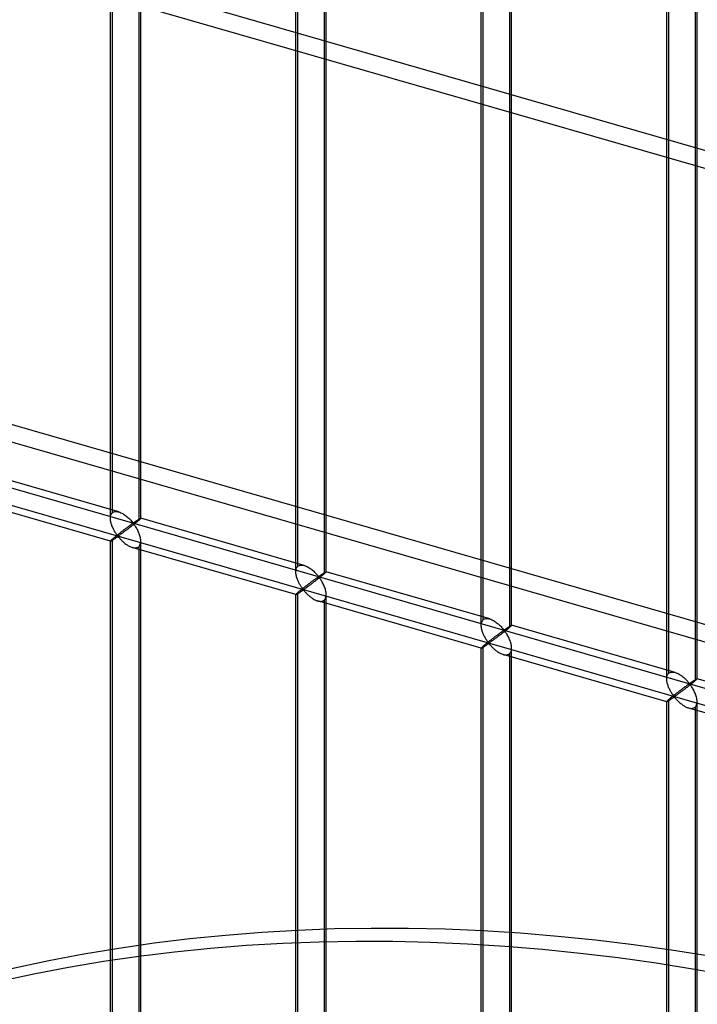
# Model space of a CAD drawing. Header units: millimetres. Extents: x -527 to 557, y -623 to 637.
# Tile 39 of 80: x -134 to -22, y 356 to 518. Entities that reach past the tile are written whole.
import ezdxf

# ---------------------------------------------------------------- set-up
doc = ezdxf.new("R2010")
doc.units = ezdxf.units.MM
doc.layers.add('MAIN-2', color=7, linetype='Continuous')

msp = doc.modelspace()

# ---------------------------------------------------------------- linework, layer by layer
at = {"layer": 'MAIN-2'}
for p, q in [((-118.66, 436.31), (-118.66, 554.52)), ((-118.33, 437.22), (-118.33, 554.86)), ((-113.66, 436.31), (-113.66, 554.52)), ((-114, 553.61), (-114, 435.97)), ((428.28, 367.11), (-205.25, 550)), ((-207.75, 547.83), (431.46, 363.31)), ((-87.84, 428.42), (-87.84, 546.05)), ((-88.17, 427.5), (-88.17, 545.72)), ((-83.51, 544.8), (-83.51, 427.17)), ((-83.17, 427.5), (-83.17, 545.72)), ((-57.68, 418.7), (-57.68, 536.92)), ((-57.34, 419.62), (-57.34, 537.25)), ((-52.68, 418.7), (-52.68, 536.92)), ((-53.02, 536), (-53.02, 418.37)), ((-27.19, 409.9), (-27.19, 528.11)), ((-26.85, 410.81), (-26.85, 528.45)), ((-22.19, 409.9), (-22.19, 528.11)), ((-22.52, 527.2), (-22.52, 409.57)), ((271.91, 334.31), (-369.71, 519.53)), ((-372.21, 517.37), (269.41, 332.15)), ((-175.9, 453.12), (555.9, 241.87)), ((526.54, 247.45), (-176.23, 450.33)), ((-117.27, 437.35), (-144.16, 445.12)), ((-118.66, 432.55), (-145.55, 440.31)), ((-118.21, 437.3), (-118.08, 437.37)), ((-118.08, 437.37), (-117.93, 437.41)), ((-117.93, 437.41), (-117.78, 437.42)), ((-117.78, 437.42), (-117.61, 437.42)), ((-117.61, 437.42), (-117.44, 437.39)), ((-117.44, 437.39), (-117.26, 437.35)), ((-118.66, 436.44), (-118.64, 436.58)), ((-118.66, 436.29), (-118.66, 436.44)), ((-118.66, 436.16), (-118.66, 436.29)), ((-118.65, 436.02), (-118.66, 436.16)), ((-118.63, 435.88), (-118.65, 436.02)), ((-118.64, 436.58), (-118.62, 436.71)), ((-118.6, 435.75), (-118.63, 435.88)), ((-118.62, 436.71), (-118.58, 436.83)), ((-118.57, 435.61), (-118.6, 435.75)), ((-118.58, 436.83), (-118.53, 436.95)), ((-118.53, 436.95), (-118.48, 437.05)), ((-118.48, 437.05), (-118.41, 437.14)), ((-118.41, 437.14), (-118.33, 437.22)), ((-118.33, 437.22), (-118.21, 437.3)), ((-117.26, 437.35), (-117.1, 437.3)), ((-117.1, 437.3), (-116.95, 437.23)), ((-116.95, 437.23), (-116.79, 437.16)), ((-116.79, 437.16), (-116.64, 437.08)), ((-116.64, 437.08), (-116.49, 436.99)), ((-116.49, 436.99), (-116.34, 436.89)), ((-116.34, 436.89), (-116.19, 436.78)), ((-116.19, 436.78), (-116.05, 436.67)), ((-116.05, 436.67), (-115.91, 436.56)), ((-115.91, 436.56), (-115.77, 436.44)), ((-115.77, 436.44), (-115.65, 436.33)), ((-115.65, 436.33), (-115.52, 436.21)), ((-115.52, 436.21), (-115.41, 436.09)), ((-115.41, 436.09), (-115.3, 435.98)), ((-115.3, 435.98), (-115.2, 435.86)), ((-115.2, 435.86), (-115.1, 435.76)), ((-115.1, 435.76), (-115.02, 435.66)), ((-114.62, 435.73), (-114.57, 435.76)), ((-114.57, 435.76), (-114.52, 435.79)), ((-114.52, 435.79), (-114.47, 435.83)), ((-114.47, 435.83), (-114.42, 435.86)), ((-114.42, 435.86), (-114.37, 435.89)), ((-114.37, 435.89), (-114.33, 435.93)), ((-114.26, 435.75), (-114.36, 435.67)), ((-114.33, 435.93), (-114.28, 435.96)), ((-114.28, 435.96), (-114.23, 435.99)), ((-114.17, 435.83), (-114.26, 435.75)), ((-114.23, 435.99), (-114.18, 436.02)), ((-114.18, 436.02), (-114.14, 436.05)), ((-114.08, 435.9), (-114.17, 435.83)), ((-114.14, 436.05), (-114.09, 436.08)), ((-114.09, 436.08), (-114.05, 436.11)), ((-114, 435.97), (-114.08, 435.9)), ((-114.05, 436.11), (-114.01, 436.13)), ((-114.01, 436.13), (-113.97, 436.16)), ((-113.94, 436.02), (-114, 435.97)), ((-113.97, 436.16), (-113.93, 436.18)), ((-113.89, 436.07), (-113.94, 436.02)), ((-113.93, 436.18), (-113.89, 436.2)), ((-113.89, 436.2), (-113.86, 436.23)), ((-113.84, 436.11), (-113.89, 436.07)), ((-113.86, 436.23), (-113.83, 436.24)), ((-113.8, 436.15), (-113.84, 436.11)), ((-113.83, 436.24), (-113.8, 436.26)), ((-113.8, 436.26), (-113.77, 436.27)), ((-113.76, 436.19), (-113.8, 436.15)), ((-113.77, 436.27), (-113.75, 436.29)), ((-113.73, 436.22), (-113.76, 436.19)), ((-113.75, 436.29), (-113.73, 436.3)), ((-113.73, 436.3), (-113.71, 436.31)), ((-113.71, 436.24), (-113.73, 436.22)), ((-113.71, 436.31), (-113.69, 436.31)), ((-113.69, 436.27), (-113.71, 436.24)), ((-113.69, 436.31), (-113.68, 436.31)), ((-113.67, 436.28), (-113.69, 436.27)), ((-113.68, 436.31), (-113.67, 436.31)), ((-113.67, 436.31), (-113.67, 436.31)), ((-113.67, 436.31), (-113.67, 436.31)), ((-113.67, 436.31), (-113.67, 436.31)), ((-113.67, 436.31), (-113.67, 436.31)), ((-113.67, 436.31), (-113.66, 436.31)), ((-113.66, 436.31), (-113.67, 436.3)), ((-86.78, 428.55), (-113.67, 436.31)), ((-113.67, 436.3), (-113.67, 436.28)), ((-113.66, 436.31), (-113.66, 436.31)), ((-118.53, 435.47), (-118.57, 435.61)), ((-118.49, 435.34), (-118.53, 435.47)), ((-118.45, 435.2), (-118.49, 435.34)), ((-118.4, 435.06), (-118.45, 435.2)), ((-118.34, 434.93), (-118.4, 435.06)), ((-118.28, 434.79), (-118.34, 434.93)), ((-118.22, 434.66), (-118.28, 434.79)), ((-118.16, 434.53), (-118.22, 434.66)), ((-118.1, 434.41), (-118.16, 434.53)), ((-118.03, 434.29), (-118.1, 434.41)), ((-117.96, 434.17), (-118.03, 434.29)), ((-117.9, 434.05), (-117.96, 434.17)), ((-116.77, 434.14), (-116.85, 434.08)), ((-116.68, 434.2), (-116.77, 434.14)), ((-116.6, 434.27), (-116.68, 434.2)), ((-116.51, 434.33), (-116.6, 434.27)), ((-116.43, 434.39), (-116.51, 434.33)), ((-116.35, 434.46), (-116.43, 434.39)), ((-116.26, 434.19), (-116.37, 434.11)), ((-116.27, 434.52), (-116.35, 434.46)), ((-116.19, 434.58), (-116.27, 434.52)), ((-116.15, 434.28), (-116.26, 434.19)), ((-116.11, 434.64), (-116.19, 434.58)), ((-116.03, 434.36), (-116.15, 434.28)), ((-116.03, 434.7), (-116.11, 434.64)), ((-115.95, 434.75), (-116.03, 434.7)), ((-115.92, 434.45), (-116.03, 434.36)), ((-115.88, 434.81), (-115.95, 434.75)), ((-115.8, 434.54), (-115.92, 434.45)), ((-115.8, 434.86), (-115.88, 434.81)), ((-115.73, 434.92), (-115.8, 434.86)), ((-115.68, 434.63), (-115.8, 434.54)), ((-115.66, 434.97), (-115.73, 434.92)), ((-115.56, 434.72), (-115.68, 434.63)), ((-115.6, 435.02), (-115.66, 434.97)), ((-115.53, 435.07), (-115.6, 435.02)), ((-115.44, 434.81), (-115.56, 434.72)), ((-115.46, 435.11), (-115.53, 435.07)), ((-115.4, 435.16), (-115.46, 435.11)), ((-115.32, 434.91), (-115.44, 434.81)), ((-115.34, 435.2), (-115.4, 435.16)), ((-115.28, 435.24), (-115.34, 435.2)), ((-115.19, 435.01), (-115.32, 434.91)), ((-115.23, 435.28), (-115.28, 435.24)), ((-115.17, 435.32), (-115.23, 435.28)), ((-115.07, 435.1), (-115.19, 435.01)), ((-115.12, 435.35), (-115.17, 435.32)), ((-115.07, 435.39), (-115.12, 435.35)), ((-115.03, 435.42), (-115.07, 435.39)), ((-114.94, 435.2), (-115.07, 435.1)), ((-114.98, 435.44), (-115.03, 435.42)), ((-115.02, 435.66), (-114.91, 435.57)), ((-114.91, 435.45), (-114.98, 435.44)), ((-114.82, 435.3), (-114.94, 435.2)), ((-114.91, 435.57), (-114.85, 435.58)), ((-114.81, 435.36), (-114.91, 435.45)), ((-114.85, 435.58), (-114.8, 435.61)), ((-114.7, 435.39), (-114.82, 435.3)), ((-114.73, 435.26), (-114.81, 435.36)), ((-114.8, 435.61), (-114.76, 435.64)), ((-114.76, 435.64), (-114.71, 435.66)), ((-114.65, 435.15), (-114.73, 435.26)), ((-114.71, 435.66), (-114.66, 435.7)), ((-114.58, 435.49), (-114.7, 435.39)), ((-114.66, 435.7), (-114.62, 435.73)), ((-114.57, 435.02), (-114.65, 435.15)), ((-114.47, 435.58), (-114.58, 435.49)), ((-114.48, 434.89), (-114.57, 435.02)), ((-114.39, 434.75), (-114.48, 434.89)), ((-114.36, 435.67), (-114.47, 435.58)), ((-114.31, 434.6), (-114.39, 434.75)), ((-114.22, 434.45), (-114.31, 434.6)), ((-114.14, 434.29), (-114.22, 434.45)), ((-114.07, 434.12), (-114.14, 434.29)), ((-113.99, 433.95), (-114.07, 434.12)), ((-118.64, 432.59), (-118.66, 432.57)), ((-118.66, 432.57), (-118.66, 432.55)), ((-118.66, 314.34), (-118.66, 432.56)), ((-118.66, 432.55), (-118.66, 432.55)), ((-118.66, 432.55), (-118.66, 432.55)), ((-118.66, 432.55), (-118.66, 432.55)), ((-118.66, 432.55), (-118.66, 432.55)), ((-118.66, 432.55), (-118.66, 432.55)), ((-118.66, 432.55), (-118.66, 432.55)), ((-118.66, 432.55), (-118.64, 432.55)), ((-118.62, 432.62), (-118.64, 432.59)), ((-118.64, 432.55), (-118.62, 432.56)), ((-118.58, 432.66), (-118.62, 432.62)), ((-118.62, 432.56), (-118.6, 432.57)), ((-118.6, 432.57), (-118.57, 432.58)), ((-118.53, 432.7), (-118.58, 432.66)), ((-118.57, 432.58), (-118.53, 432.6)), ((-118.48, 432.76), (-118.53, 432.7)), ((-118.53, 432.6), (-118.49, 432.62)), ((-118.49, 432.62), (-118.44, 432.65)), ((-118.41, 432.82), (-118.48, 432.76)), ((-118.44, 432.65), (-118.39, 432.68)), ((-118.33, 432.89), (-118.41, 432.82)), ((-118.39, 432.68), (-118.34, 432.72)), ((-118.34, 432.72), (-118.28, 432.75)), ((-118.27, 432.94), (-118.33, 432.89)), ((-118.33, 315.26), (-118.33, 432.89)), ((-118.28, 432.75), (-118.22, 432.79)), ((-118.21, 432.99), (-118.27, 432.94)), ((-118.22, 432.79), (-118.16, 432.83)), ((-118.15, 433.04), (-118.21, 432.99)), ((-118.16, 432.83), (-118.09, 432.88)), ((-118.08, 433.1), (-118.15, 433.04)), ((-118.09, 432.88), (-118.03, 432.92)), ((-118.01, 433.15), (-118.08, 433.1)), ((-118.03, 432.92), (-117.96, 432.97)), ((-117.94, 433.21), (-118.01, 433.15)), ((-117.96, 432.97), (-117.89, 433.01)), ((-117.87, 433.28), (-117.94, 433.21)), ((-117.83, 433.94), (-117.9, 434.05)), ((-117.89, 433.01), (-117.82, 433.06)), ((-117.79, 433.34), (-117.87, 433.28)), ((-117.76, 433.84), (-117.83, 433.94)), ((-117.82, 433.06), (-117.75, 433.1)), ((-117.71, 433.4), (-117.79, 433.34)), ((-117.69, 433.74), (-117.76, 433.84)), ((-117.75, 433.1), (-117.69, 433.15)), ((-117.62, 433.47), (-117.71, 433.4)), ((-117.63, 433.65), (-117.69, 433.74)), ((-117.69, 433.15), (-117.62, 433.19)), ((-117.56, 433.56), (-117.63, 433.65)), ((-117.54, 433.54), (-117.62, 433.47)), ((-117.62, 433.19), (-117.56, 433.23)), ((-117.5, 433.48), (-117.56, 433.56)), ((-117.56, 433.23), (-117.5, 433.27)), ((-117.46, 433.6), (-117.54, 433.54)), ((-117.42, 433.41), (-117.5, 433.48)), ((-117.5, 433.27), (-117.41, 433.29)), ((-117.37, 433.67), (-117.46, 433.6)), ((-117.33, 433.43), (-117.42, 433.41)), ((-117.41, 433.29), (-117.33, 433.22)), ((-117.28, 433.74), (-117.37, 433.67)), ((-117.26, 433.47), (-117.33, 433.43)), ((-117.33, 433.22), (-117.26, 433.15)), ((-117.19, 433.81), (-117.28, 433.74)), ((-117.19, 433.51), (-117.26, 433.47)), ((-117.26, 433.15), (-117.19, 433.07)), ((-117.11, 433.88), (-117.19, 433.81)), ((-117.12, 433.57), (-117.19, 433.51)), ((-117.19, 433.07), (-117.12, 432.98)), ((-117.04, 433.62), (-117.12, 433.57)), ((-117.12, 432.98), (-117.04, 432.9)), ((-117.02, 433.94), (-117.11, 433.88)), ((-116.96, 433.68), (-117.04, 433.62)), ((-117.04, 432.9), (-116.95, 432.81)), ((-116.93, 434.01), (-117.02, 433.94)), ((-116.87, 433.74), (-116.96, 433.68)), ((-116.95, 432.81), (-116.86, 432.72)), ((-116.85, 434.08), (-116.93, 434.01)), ((-116.78, 433.81), (-116.87, 433.74)), ((-116.86, 432.72), (-116.77, 432.62)), ((-116.68, 433.88), (-116.78, 433.81)), ((-116.77, 432.62), (-116.67, 432.53)), ((-116.58, 433.96), (-116.68, 433.88)), ((-116.67, 432.53), (-116.58, 432.44)), ((-116.48, 434.03), (-116.58, 433.96)), ((-116.37, 434.11), (-116.48, 434.03)), ((-113.92, 433.78), (-113.99, 433.95)), ((-113.86, 433.61), (-113.92, 433.78)), ((-113.81, 433.43), (-113.86, 433.61)), ((-113.76, 433.26), (-113.81, 433.43)), ((-113.72, 433.09), (-113.76, 433.26)), ((-113.69, 432.91), (-113.72, 433.09)), ((-113.67, 432.74), (-113.69, 432.91)), ((-113.66, 432.57), (-113.67, 432.74)), ((-113.67, 432.38), (-113.66, 432.57)), ((-113.66, 314.34), (-113.66, 432.56)), ((-116.58, 432.44), (-116.47, 432.35)), ((-116.47, 432.35), (-116.37, 432.26)), ((-116.37, 432.26), (-116.26, 432.17)), ((-116.26, 432.17), (-116.14, 432.08)), ((-116.14, 432.08), (-116.03, 432)), ((-116.03, 432), (-115.91, 431.92)), ((-115.91, 431.92), (-115.79, 431.85)), ((-115.79, 431.85), (-115.67, 431.78)), ((-115.67, 431.78), (-115.56, 431.71)), ((-115.56, 431.71), (-115.44, 431.65)), ((-115.44, 431.65), (-115.31, 431.6)), ((-115.31, 431.6), (-115.19, 431.55)), ((-115.19, 431.55), (-115.06, 431.51)), ((-115.06, 431.51), (-114.93, 431.48)), ((-88.17, 423.75), (-115.06, 431.51)), ((-114.93, 431.48), (-114.79, 431.45)), ((-114.79, 431.45), (-114.66, 431.44)), ((-114.66, 431.44), (-114.53, 431.44)), ((-114.53, 431.44), (-114.41, 431.45)), ((-114.41, 431.45), (-114.29, 431.48)), ((-114.29, 431.48), (-114.19, 431.52)), ((-114.19, 431.52), (-114.09, 431.57)), ((-114.09, 431.57), (-114, 431.64)), ((-114, 431.64), (-113.9, 431.75)), ((-114, 431.64), (-114, 314.01)), ((-113.9, 431.75), (-113.81, 431.88)), ((-113.81, 431.88), (-113.74, 432.03)), ((-113.74, 432.03), (-113.7, 432.2)), ((-113.7, 432.2), (-113.67, 432.38)), ((-88.17, 427.64), (-88.15, 427.77)), ((-88.17, 427.49), (-88.17, 427.64)), ((-88.15, 427.77), (-88.13, 427.91)), ((-88.13, 427.91), (-88.09, 428.03)), ((-88.09, 428.03), (-88.04, 428.14)), ((-88.04, 428.14), (-87.98, 428.25)), ((-87.98, 428.25), (-87.92, 428.34)), ((-87.92, 428.34), (-87.84, 428.42)), ((-87.84, 428.42), (-87.72, 428.5)), ((-87.72, 428.5), (-87.59, 428.56)), ((-87.59, 428.56), (-87.44, 428.6)), ((-87.44, 428.6), (-87.29, 428.62)), ((-87.29, 428.62), (-87.12, 428.62)), ((-87.12, 428.62), (-86.95, 428.59)), ((-86.95, 428.59), (-86.77, 428.55)), ((-86.77, 428.55), (-86.61, 428.5)), ((-86.61, 428.5), (-86.45, 428.43)), ((-86.45, 428.43), (-86.3, 428.36)), ((-86.3, 428.36), (-86.15, 428.28)), ((-86.15, 428.28), (-86, 428.18)), ((-86, 428.18), (-85.85, 428.09)), ((-85.85, 428.09), (-85.7, 427.98)), ((-85.7, 427.98), (-85.55, 427.87)), ((-85.55, 427.87), (-85.42, 427.76)), ((-85.42, 427.76), (-85.28, 427.64)), ((-85.28, 427.64), (-85.15, 427.52)), ((-88.17, 427.36), (-88.17, 427.49)), ((-88.15, 427.22), (-88.17, 427.36)), ((-88.13, 427.08), (-88.15, 427.22)), ((-88.11, 426.94), (-88.13, 427.08)), ((-88.08, 426.81), (-88.11, 426.94)), ((-88.04, 426.67), (-88.08, 426.81)), ((-88, 426.53), (-88.04, 426.67)), ((-87.96, 426.4), (-88, 426.53)), ((-87.91, 426.26), (-87.96, 426.4)), ((-87.85, 426.12), (-87.91, 426.26)), ((-87.79, 425.99), (-87.85, 426.12)), ((-85.31, 426.06), (-85.39, 426.01)), ((-85.24, 426.11), (-85.31, 426.06)), ((-85.17, 426.16), (-85.24, 426.11)), ((-85.1, 426.21), (-85.17, 426.16)), ((-85.15, 427.52), (-85.03, 427.41)), ((-85.04, 426.26), (-85.1, 426.21)), ((-84.97, 426.31), (-85.04, 426.26)), ((-85.03, 427.41), (-84.92, 427.29)), ((-84.91, 426.36), (-84.97, 426.31)), ((-84.83, 426.11), (-84.95, 426.01)), ((-84.92, 427.29), (-84.81, 427.17)), ((-84.85, 426.4), (-84.91, 426.36)), ((-84.79, 426.44), (-84.85, 426.4)), ((-84.7, 426.2), (-84.83, 426.11)), ((-84.81, 427.17), (-84.71, 427.06)), ((-84.74, 426.48), (-84.79, 426.44)), ((-84.68, 426.52), (-84.74, 426.48)), ((-84.71, 427.06), (-84.61, 426.96)), ((-84.58, 426.3), (-84.7, 426.2)), ((-84.63, 426.55), (-84.68, 426.52)), ((-84.58, 426.59), (-84.63, 426.55)), ((-84.61, 426.96), (-84.53, 426.86)), ((-84.53, 426.62), (-84.58, 426.59)), ((-84.45, 426.4), (-84.58, 426.3)), ((-84.53, 426.86), (-84.42, 426.77)), ((-84.49, 426.64), (-84.53, 426.62)), ((-84.42, 426.65), (-84.49, 426.64)), ((-84.33, 426.5), (-84.45, 426.4)), ((-84.42, 426.77), (-84.36, 426.78)), ((-84.32, 426.56), (-84.42, 426.65)), ((-84.36, 426.78), (-84.31, 426.81)), ((-84.21, 426.59), (-84.33, 426.5)), ((-84.24, 426.46), (-84.32, 426.56)), ((-84.31, 426.81), (-84.27, 426.83)), ((-84.27, 426.83), (-84.22, 426.86)), ((-84.16, 426.34), (-84.24, 426.46)), ((-84.22, 426.86), (-84.17, 426.89)), ((-84.09, 426.68), (-84.21, 426.59)), ((-84.17, 426.89), (-84.13, 426.93)), ((-84.08, 426.22), (-84.16, 426.34)), ((-84.13, 426.93), (-84.08, 426.96)), ((-83.98, 426.78), (-84.09, 426.68)), ((-84.08, 426.96), (-84.03, 426.99)), ((-83.99, 426.09), (-84.08, 426.22)), ((-84.03, 426.99), (-83.98, 427.02)), ((-83.9, 425.95), (-83.99, 426.09)), ((-83.98, 427.02), (-83.93, 427.06)), ((-83.87, 426.86), (-83.98, 426.78)), ((-83.93, 427.06), (-83.88, 427.09)), ((-83.88, 427.09), (-83.83, 427.12)), ((-83.77, 426.95), (-83.87, 426.86)), ((-83.83, 427.12), (-83.79, 427.16)), ((-83.79, 427.16), (-83.74, 427.19)), ((-83.68, 427.03), (-83.77, 426.95)), ((-83.74, 427.19), (-83.69, 427.22)), ((-83.69, 427.22), (-83.65, 427.25)), ((-83.59, 427.1), (-83.68, 427.03)), ((-83.65, 427.25), (-83.6, 427.28)), ((-83.6, 427.28), (-83.56, 427.3)), ((-83.51, 427.17), (-83.59, 427.1)), ((-83.56, 427.3), (-83.52, 427.33)), ((-83.52, 427.33), (-83.48, 427.36)), ((-83.45, 427.22), (-83.51, 427.17)), ((-83.48, 427.36), (-83.44, 427.38)), ((-83.4, 427.27), (-83.45, 427.22)), ((-83.44, 427.38), (-83.4, 427.4)), ((-83.4, 427.4), (-83.37, 427.42)), ((-83.35, 427.31), (-83.4, 427.27)), ((-83.37, 427.42), (-83.34, 427.44)), ((-83.31, 427.35), (-83.35, 427.31)), ((-83.34, 427.44), (-83.31, 427.46)), ((-83.31, 427.46), (-83.28, 427.47)), ((-83.27, 427.39), (-83.31, 427.35)), ((-83.28, 427.47), (-83.26, 427.49)), ((-83.24, 427.42), (-83.27, 427.39)), ((-83.26, 427.49), (-83.23, 427.5)), ((-83.21, 427.44), (-83.24, 427.42)), ((-83.23, 427.5), (-83.22, 427.5)), ((-83.22, 427.5), (-83.2, 427.51)), ((-83.2, 427.46), (-83.21, 427.44)), ((-83.2, 427.51), (-83.19, 427.51)), ((-83.18, 427.48), (-83.2, 427.46)), ((-83.19, 427.51), (-83.18, 427.51)), ((-83.18, 427.51), (-83.18, 427.51)), ((-83.18, 427.51), (-83.18, 427.51)), ((-83.18, 427.51), (-83.17, 427.51)), ((-56.29, 419.75), (-83.18, 427.51)), ((-83.17, 427.5), (-83.18, 427.48)), ((-83.17, 427.51), (-83.17, 427.51)), ((-83.17, 427.51), (-83.17, 427.51)), ((-83.17, 427.51), (-83.17, 427.51)), ((-83.17, 427.51), (-83.17, 427.5)), ((-87.73, 425.86), (-87.79, 425.99)), ((-87.67, 425.73), (-87.73, 425.86)), ((-87.61, 425.61), (-87.67, 425.73)), ((-87.54, 425.48), (-87.61, 425.61)), ((-87.47, 425.37), (-87.54, 425.48)), ((-87.45, 424.41), (-87.52, 424.35)), ((-87.4, 425.25), (-87.47, 425.37)), ((-87.37, 424.47), (-87.45, 424.41)), ((-87.34, 425.14), (-87.4, 425.25)), ((-87.3, 424.54), (-87.37, 424.47)), ((-87.27, 425.04), (-87.34, 425.14)), ((-87.22, 424.6), (-87.3, 424.54)), ((-87.2, 424.94), (-87.27, 425.04)), ((-87.13, 424.67), (-87.22, 424.6)), ((-87.14, 424.85), (-87.2, 424.94)), ((-87.07, 424.76), (-87.14, 424.85)), ((-87.05, 424.73), (-87.13, 424.67)), ((-87.13, 424.39), (-87.07, 424.43)), ((-87.01, 424.68), (-87.07, 424.76)), ((-87.07, 424.43), (-87, 424.47)), ((-86.96, 424.8), (-87.05, 424.73)), ((-86.93, 424.61), (-87.01, 424.68)), ((-87, 424.47), (-86.92, 424.49)), ((-86.88, 424.87), (-86.96, 424.8)), ((-86.84, 424.62), (-86.93, 424.61)), ((-86.92, 424.49), (-86.84, 424.42)), ((-86.79, 424.94), (-86.88, 424.87)), ((-86.77, 424.66), (-86.84, 424.62)), ((-86.84, 424.42), (-86.77, 424.34)), ((-86.7, 425.01), (-86.79, 424.94)), ((-86.7, 424.71), (-86.77, 424.66)), ((-86.62, 425.07), (-86.7, 425.01)), ((-86.63, 424.76), (-86.7, 424.71)), ((-86.55, 424.82), (-86.63, 424.76)), ((-86.53, 425.14), (-86.62, 425.07)), ((-86.47, 424.88), (-86.55, 424.82)), ((-86.44, 425.21), (-86.53, 425.14)), ((-86.38, 424.94), (-86.47, 424.88)), ((-86.36, 425.27), (-86.44, 425.21)), ((-86.29, 425.01), (-86.38, 424.94)), ((-86.27, 425.34), (-86.36, 425.27)), ((-86.19, 425.08), (-86.29, 425.01)), ((-86.19, 425.4), (-86.27, 425.34)), ((-86.11, 425.47), (-86.19, 425.4)), ((-86.09, 425.15), (-86.19, 425.08)), ((-86.02, 425.53), (-86.11, 425.47)), ((-85.99, 425.23), (-86.09, 425.15)), ((-85.94, 425.59), (-86.02, 425.53)), ((-85.88, 425.31), (-85.99, 425.23)), ((-85.86, 425.65), (-85.94, 425.59)), ((-85.77, 425.39), (-85.88, 425.31)), ((-85.78, 425.72), (-85.86, 425.65)), ((-85.7, 425.78), (-85.78, 425.72)), ((-85.66, 425.47), (-85.77, 425.39)), ((-85.62, 425.84), (-85.7, 425.78)), ((-85.54, 425.56), (-85.66, 425.47)), ((-85.54, 425.89), (-85.62, 425.84)), ((-85.46, 425.95), (-85.54, 425.89)), ((-85.43, 425.65), (-85.54, 425.56)), ((-85.39, 426.01), (-85.46, 425.95)), ((-85.31, 425.74), (-85.43, 425.65)), ((-85.19, 425.83), (-85.31, 425.74)), ((-85.07, 425.92), (-85.19, 425.83)), ((-84.95, 426.01), (-85.07, 425.92)), ((-83.82, 425.8), (-83.9, 425.95)), ((-83.73, 425.64), (-83.82, 425.8)), ((-83.65, 425.49), (-83.73, 425.64)), ((-83.57, 425.32), (-83.65, 425.49)), ((-83.5, 425.15), (-83.57, 425.32)), ((-83.43, 424.98), (-83.5, 425.15)), ((-83.37, 424.81), (-83.43, 424.98)), ((-83.31, 424.63), (-83.37, 424.81)), ((-83.27, 424.46), (-83.31, 424.63)), ((-83.23, 424.29), (-83.27, 424.46)), ((-88.15, 423.79), (-88.17, 423.77)), ((-88.17, 423.77), (-88.17, 423.75)), ((-88.17, 423.75), (-88.17, 423.75)), ((-88.17, 423.75), (-88.17, 423.75)), ((-88.17, 423.75), (-88.17, 423.75)), ((-88.17, 423.75), (-88.17, 423.75)), ((-88.17, 423.75), (-88.17, 423.75)), ((-88.17, 423.75), (-88.16, 423.75)), ((-88.17, 305.54), (-88.17, 423.75)), ((-88.16, 423.75), (-88.15, 423.75)), ((-88.13, 423.82), (-88.15, 423.79)), ((-88.15, 423.75), (-88.13, 423.75)), ((-88.09, 423.86), (-88.13, 423.82)), ((-88.13, 423.75), (-88.11, 423.76)), ((-88.11, 423.76), (-88.07, 423.78)), ((-88.04, 423.9), (-88.09, 423.86)), ((-88.07, 423.78), (-88.04, 423.8)), ((-87.98, 423.96), (-88.04, 423.9)), ((-88.04, 423.8), (-88, 423.82)), ((-88, 423.82), (-87.95, 423.85)), ((-87.92, 424.02), (-87.98, 423.96)), ((-87.95, 423.85), (-87.9, 423.88)), ((-87.84, 424.09), (-87.92, 424.02)), ((-87.9, 423.88), (-87.85, 423.91)), ((-87.85, 423.91), (-87.79, 423.95)), ((-87.78, 424.14), (-87.84, 424.09)), ((-87.84, 306.45), (-87.84, 424.09)), ((-87.79, 423.95), (-87.73, 423.99)), ((-87.72, 424.19), (-87.78, 424.14)), ((-87.73, 423.99), (-87.66, 424.03)), ((-87.66, 424.24), (-87.72, 424.19)), ((-87.59, 424.29), (-87.66, 424.24)), ((-87.66, 424.03), (-87.6, 424.07)), ((-87.6, 424.07), (-87.53, 424.12)), ((-87.52, 424.35), (-87.59, 424.29)), ((-87.53, 424.12), (-87.47, 424.16)), ((-87.47, 424.16), (-87.4, 424.21)), ((-87.4, 424.21), (-87.33, 424.26)), ((-87.33, 424.26), (-87.26, 424.3)), ((-87.26, 424.3), (-87.2, 424.35)), ((-87.2, 424.35), (-87.13, 424.39)), ((-86.77, 424.34), (-86.7, 424.26)), ((-86.7, 424.26), (-86.62, 424.18)), ((-86.62, 424.18), (-86.54, 424.09)), ((-86.54, 424.09), (-86.46, 424)), ((-86.46, 424), (-86.37, 423.91)), ((-86.37, 423.91), (-86.28, 423.82)), ((-86.28, 423.82), (-86.18, 423.73)), ((-86.18, 423.73), (-86.08, 423.64)), ((-86.08, 423.64), (-85.98, 423.55)), ((-85.98, 423.55), (-85.87, 423.46)), ((-85.87, 423.46), (-85.76, 423.37)), ((-85.76, 423.37), (-85.65, 423.28)), ((-85.65, 423.28), (-85.54, 423.2)), ((-85.54, 423.2), (-85.42, 423.12)), ((-85.42, 423.12), (-85.3, 423.04)), ((-85.3, 423.04), (-85.18, 422.97)), ((-85.18, 422.97), (-85.06, 422.91)), ((-85.06, 422.91), (-84.94, 422.85)), ((-84.94, 422.85), (-84.82, 422.8)), ((-84.82, 422.8), (-84.7, 422.75)), ((-83.6, 422.77), (-83.51, 422.84)), ((-83.51, 422.84), (-83.4, 422.95)), ((-83.51, 422.84), (-83.51, 305.2)), ((-83.4, 422.95), (-83.32, 423.08)), ((-83.32, 423.08), (-83.25, 423.23)), ((-83.25, 423.23), (-83.21, 423.39)), ((-83.2, 424.11), (-83.23, 424.29)), ((-83.21, 423.39), (-83.18, 423.58)), ((-83.18, 423.94), (-83.2, 424.11)), ((-83.17, 423.77), (-83.18, 423.94)), ((-83.18, 423.58), (-83.17, 423.77)), ((-83.17, 305.54), (-83.17, 423.75)), ((-84.7, 422.75), (-84.57, 422.71)), ((-84.57, 422.71), (-84.44, 422.67)), ((-57.67, 414.94), (-84.56, 422.71)), ((-84.44, 422.67), (-84.3, 422.65)), ((-84.3, 422.65), (-84.17, 422.64)), ((-84.17, 422.64), (-84.04, 422.64)), ((-84.04, 422.64), (-83.92, 422.65)), ((-83.92, 422.65), (-83.8, 422.68)), ((-83.8, 422.68), (-83.7, 422.72)), ((-83.7, 422.72), (-83.6, 422.77)), ((-57.49, 419.45), (-57.42, 419.54)), ((-57.42, 419.54), (-57.34, 419.62)), ((-57.34, 419.62), (-57.23, 419.7)), ((-57.23, 419.7), (-57.1, 419.76)), ((-57.1, 419.76), (-56.95, 419.8)), ((-56.95, 419.8), (-56.79, 419.82)), ((-56.79, 419.82), (-56.63, 419.81)), ((-56.63, 419.81), (-56.46, 419.79)), ((-56.46, 419.79), (-56.28, 419.75)), ((-56.28, 419.75), (-56.12, 419.69)), ((-56.12, 419.69), (-55.96, 419.63)), ((-55.96, 419.63), (-55.81, 419.56)), ((-55.81, 419.56), (-55.66, 419.47)), ((-57.68, 418.83), (-57.66, 418.97)), ((-57.68, 418.69), (-57.68, 418.83)), ((-57.67, 418.55), (-57.68, 418.69)), ((-57.66, 418.42), (-57.67, 418.55)), ((-57.66, 418.97), (-57.64, 419.1)), ((-57.64, 418.28), (-57.66, 418.42)), ((-57.64, 419.1), (-57.6, 419.23)), ((-57.62, 418.14), (-57.64, 418.28)), ((-57.59, 418.01), (-57.62, 418.14)), ((-57.6, 419.23), (-57.55, 419.34)), ((-57.55, 417.87), (-57.59, 418.01)), ((-57.55, 419.34), (-57.49, 419.45)), ((-55.66, 419.47), (-55.5, 419.38)), ((-55.5, 419.38), (-55.35, 419.28)), ((-55.35, 419.28), (-55.21, 419.18)), ((-55.21, 419.18), (-55.06, 419.07)), ((-55.06, 419.07), (-54.92, 418.96)), ((-54.92, 418.96), (-54.79, 418.84)), ((-54.79, 418.84), (-54.66, 418.72)), ((-54.66, 418.72), (-54.54, 418.6)), ((-54.54, 418.6), (-54.42, 418.49)), ((-54.42, 418.49), (-54.32, 418.37)), ((-54.32, 418.37), (-54.22, 418.26)), ((-54.22, 418.26), (-54.12, 418.16)), ((-54.12, 418.16), (-54.03, 418.06)), ((-54.03, 418.06), (-53.93, 417.97)), ((-53.93, 417.97), (-53.87, 417.98)), ((-53.87, 417.98), (-53.82, 418)), ((-53.82, 418), (-53.77, 418.03)), ((-53.77, 418.03), (-53.73, 418.06)), ((-53.73, 418.06), (-53.68, 418.09)), ((-53.68, 418.09), (-53.63, 418.12)), ((-53.63, 418.12), (-53.59, 418.16)), ((-53.49, 417.97), (-53.6, 417.88)), ((-53.59, 418.16), (-53.54, 418.19)), ((-53.54, 418.19), (-53.49, 418.22)), ((-53.49, 418.22), (-53.44, 418.26)), ((-53.38, 418.06), (-53.49, 417.97)), ((-53.44, 418.26), (-53.39, 418.29)), ((-53.39, 418.29), (-53.34, 418.32)), ((-53.28, 418.15), (-53.38, 418.06)), ((-53.34, 418.32), (-53.3, 418.35)), ((-53.3, 418.35), (-53.25, 418.38)), ((-53.18, 418.22), (-53.28, 418.15)), ((-53.25, 418.38), (-53.2, 418.42)), ((-53.2, 418.42), (-53.16, 418.45)), ((-53.1, 418.3), (-53.18, 418.22)), ((-53.16, 418.45), (-53.11, 418.47)), ((-53.11, 418.47), (-53.07, 418.5)), ((-53.02, 418.37), (-53.1, 418.3)), ((-53.07, 418.5), (-53.03, 418.53)), ((-53.03, 418.53), (-52.99, 418.55)), ((-52.96, 418.42), (-53.02, 418.37)), ((-52.99, 418.55), (-52.95, 418.58)), ((-52.9, 418.47), (-52.96, 418.42)), ((-52.95, 418.58), (-52.91, 418.6)), ((-52.91, 418.6), (-52.88, 418.62)), ((-52.86, 418.51), (-52.9, 418.47)), ((-52.88, 418.62), (-52.84, 418.64)), ((-52.81, 418.55), (-52.86, 418.51)), ((-52.84, 418.64), (-52.82, 418.66)), ((-52.82, 418.66), (-52.79, 418.67)), ((-52.78, 418.58), (-52.81, 418.55)), ((-52.79, 418.67), (-52.76, 418.68)), ((-52.75, 418.61), (-52.78, 418.58)), ((-52.76, 418.68), (-52.74, 418.69)), ((-52.72, 418.64), (-52.75, 418.61)), ((-52.74, 418.69), (-52.72, 418.7)), ((-52.72, 418.7), (-52.71, 418.71)), ((-52.7, 418.66), (-52.72, 418.64)), ((-52.71, 418.71), (-52.7, 418.71)), ((-52.7, 418.71), (-52.69, 418.71)), ((-52.69, 418.68), (-52.7, 418.66)), ((-52.69, 418.71), (-52.69, 418.71)), ((-52.69, 418.71), (-52.68, 418.71)), ((-25.8, 410.95), (-52.69, 418.71)), ((-52.68, 418.69), (-52.69, 418.68)), ((-52.68, 418.71), (-52.68, 418.71)), ((-52.68, 418.71), (-52.68, 418.71)), ((-52.68, 418.71), (-52.68, 418.7)), ((-52.68, 418.7), (-52.68, 418.7)), ((-52.68, 418.7), (-52.68, 418.69)), ((-57.51, 417.73), (-57.55, 417.87)), ((-57.46, 417.59), (-57.51, 417.73)), ((-57.41, 417.46), (-57.46, 417.59)), ((-57.36, 417.32), (-57.41, 417.46)), ((-57.3, 417.19), (-57.36, 417.32)), ((-57.24, 417.06), (-57.3, 417.19)), ((-57.18, 416.93), (-57.24, 417.06)), ((-57.11, 416.8), (-57.18, 416.93)), ((-57.05, 416.68), (-57.11, 416.8)), ((-56.98, 416.56), (-57.05, 416.68)), ((-56.91, 416.45), (-56.98, 416.56)), ((-56.84, 416.34), (-56.91, 416.45)), ((-56.78, 416.24), (-56.84, 416.34)), ((-56.04, 416.34), (-56.12, 416.27)), ((-55.95, 416.41), (-56.04, 416.34)), ((-55.87, 416.47), (-55.95, 416.41)), ((-55.78, 416.54), (-55.87, 416.47)), ((-55.7, 416.6), (-55.78, 416.54)), ((-55.62, 416.66), (-55.7, 416.6)), ((-55.6, 416.35), (-55.7, 416.28)), ((-55.53, 416.73), (-55.62, 416.66)), ((-55.5, 416.43), (-55.6, 416.35)), ((-55.45, 416.79), (-55.53, 416.73)), ((-55.39, 416.51), (-55.5, 416.43)), ((-55.37, 416.85), (-55.45, 416.79)), ((-55.28, 416.59), (-55.39, 416.51)), ((-55.28, 416.91), (-55.37, 416.85)), ((-55.2, 416.97), (-55.28, 416.91)), ((-55.17, 416.67), (-55.28, 416.59)), ((-55.13, 417.03), (-55.2, 416.97)), ((-55.05, 416.76), (-55.17, 416.67)), ((-55.05, 417.09), (-55.13, 417.03)), ((-54.97, 417.15), (-55.05, 417.09)), ((-54.93, 416.85), (-55.05, 416.76)), ((-54.9, 417.2), (-54.97, 417.15)), ((-54.82, 416.94), (-54.93, 416.85)), ((-54.82, 417.26), (-54.9, 417.2)), ((-54.75, 417.31), (-54.82, 417.26)), ((-54.7, 417.03), (-54.82, 416.94)), ((-54.68, 417.36), (-54.75, 417.31)), ((-54.58, 417.12), (-54.7, 417.03)), ((-54.61, 417.41), (-54.68, 417.36)), ((-54.55, 417.46), (-54.61, 417.41)), ((-54.46, 417.21), (-54.58, 417.12)), ((-54.48, 417.51), (-54.55, 417.46)), ((-54.42, 417.55), (-54.48, 417.51)), ((-54.33, 417.31), (-54.46, 417.21)), ((-54.36, 417.6), (-54.42, 417.55)), ((-54.3, 417.64), (-54.36, 417.6)), ((-54.21, 417.4), (-54.33, 417.31)), ((-54.24, 417.68), (-54.3, 417.64)), ((-54.19, 417.72), (-54.24, 417.68)), ((-54.09, 417.5), (-54.21, 417.4)), ((-54.14, 417.75), (-54.19, 417.72)), ((-54.09, 417.78), (-54.14, 417.75)), ((-54.04, 417.81), (-54.09, 417.78)), ((-53.96, 417.6), (-54.09, 417.5)), ((-53.99, 417.84), (-54.04, 417.81)), ((-53.93, 417.85), (-53.99, 417.84)), ((-53.84, 417.69), (-53.96, 417.6)), ((-53.83, 417.76), (-53.93, 417.85)), ((-53.72, 417.79), (-53.84, 417.69)), ((-53.75, 417.66), (-53.83, 417.76)), ((-53.67, 417.54), (-53.75, 417.66)), ((-53.6, 417.88), (-53.72, 417.79)), ((-53.58, 417.42), (-53.67, 417.54)), ((-53.5, 417.29), (-53.58, 417.42)), ((-53.41, 417.14), (-53.5, 417.29)), ((-53.33, 417), (-53.41, 417.14)), ((-53.24, 416.84), (-53.33, 417)), ((-53.16, 416.68), (-53.24, 416.84)), ((-53.08, 416.52), (-53.16, 416.68)), ((-53.01, 416.35), (-53.08, 416.52)), ((-52.94, 416.18), (-53.01, 416.35)), ((-57.66, 414.99), (-57.68, 414.96)), ((-57.68, 414.96), (-57.68, 414.95)), ((-57.68, 414.95), (-57.68, 414.95)), ((-57.68, 414.95), (-57.68, 414.95)), ((-57.68, 414.95), (-57.68, 414.95)), ((-57.68, 414.95), (-57.68, 414.95)), ((-57.68, 414.95), (-57.68, 414.95)), ((-57.68, 414.95), (-57.67, 414.94)), ((-57.68, 296.74), (-57.68, 414.95)), ((-57.67, 414.94), (-57.66, 414.95)), ((-57.64, 415.02), (-57.66, 414.99)), ((-57.66, 414.95), (-57.64, 414.95)), ((-57.6, 415.05), (-57.64, 415.02)), ((-57.64, 414.95), (-57.61, 414.96)), ((-57.61, 414.96), (-57.58, 414.98)), ((-57.55, 415.1), (-57.6, 415.05)), ((-57.58, 414.98), (-57.55, 415)), ((-57.49, 415.16), (-57.55, 415.1)), ((-57.55, 415), (-57.51, 415.02)), ((-57.51, 415.02), (-57.46, 415.05)), ((-57.42, 415.22), (-57.49, 415.16)), ((-57.46, 415.05), (-57.41, 415.08)), ((-57.34, 415.29), (-57.42, 415.22)), ((-57.41, 415.08), (-57.35, 415.11)), ((-57.35, 415.11), (-57.3, 415.15)), ((-57.29, 415.33), (-57.34, 415.29)), ((-57.34, 297.65), (-57.34, 415.29)), ((-57.3, 415.15), (-57.24, 415.19)), ((-57.23, 415.38), (-57.29, 415.33)), ((-57.24, 415.19), (-57.17, 415.23)), ((-57.17, 415.44), (-57.23, 415.38)), ((-57.1, 415.49), (-57.17, 415.44)), ((-57.17, 415.23), (-57.11, 415.27)), ((-57.11, 415.27), (-57.04, 415.32)), ((-57.03, 415.55), (-57.1, 415.49)), ((-57.04, 415.32), (-56.98, 415.36)), ((-56.96, 415.61), (-57.03, 415.55)), ((-56.98, 415.36), (-56.91, 415.41)), ((-56.88, 415.67), (-56.96, 415.61)), ((-56.91, 415.41), (-56.84, 415.45)), ((-56.8, 415.73), (-56.88, 415.67)), ((-56.84, 415.45), (-56.77, 415.5)), ((-56.72, 415.8), (-56.8, 415.73)), ((-56.71, 416.14), (-56.78, 416.24)), ((-56.77, 415.5), (-56.71, 415.54)), ((-56.64, 415.87), (-56.72, 415.8)), ((-56.65, 416.04), (-56.71, 416.14)), ((-56.71, 415.54), (-56.64, 415.59)), ((-56.58, 415.96), (-56.65, 416.04)), ((-56.56, 415.93), (-56.64, 415.87)), ((-56.64, 415.59), (-56.58, 415.63)), ((-56.52, 415.88), (-56.58, 415.96)), ((-56.58, 415.63), (-56.51, 415.67)), ((-56.47, 416), (-56.56, 415.93)), ((-56.44, 415.81), (-56.52, 415.88)), ((-56.51, 415.67), (-56.43, 415.68)), ((-56.39, 416.07), (-56.47, 416)), ((-56.35, 415.82), (-56.44, 415.81)), ((-56.43, 415.68), (-56.35, 415.62)), ((-56.3, 416.14), (-56.39, 416.07)), ((-56.28, 415.86), (-56.35, 415.82)), ((-56.35, 415.62), (-56.28, 415.54)), ((-56.21, 416.2), (-56.3, 416.14)), ((-56.21, 415.91), (-56.28, 415.86)), ((-56.28, 415.54), (-56.21, 415.46)), ((-56.12, 416.27), (-56.21, 416.2)), ((-56.14, 415.96), (-56.21, 415.91)), ((-56.21, 415.46), (-56.13, 415.38)), ((-56.06, 416.02), (-56.14, 415.96)), ((-56.13, 415.38), (-56.05, 415.29)), ((-55.98, 416.08), (-56.06, 416.02)), ((-56.05, 415.29), (-55.97, 415.2)), ((-55.89, 416.14), (-55.98, 416.08)), ((-55.97, 415.2), (-55.88, 415.11)), ((-55.79, 416.21), (-55.89, 416.14)), ((-55.88, 415.11), (-55.79, 415.02)), ((-55.7, 416.28), (-55.79, 416.21)), ((-55.79, 415.02), (-55.69, 414.93)), ((-55.69, 414.93), (-55.59, 414.83)), ((-55.59, 414.83), (-55.49, 414.74)), ((-55.49, 414.74), (-55.38, 414.65)), ((-52.88, 416), (-52.94, 416.18)), ((-52.82, 415.83), (-52.88, 416)), ((-52.78, 415.66), (-52.82, 415.83)), ((-52.74, 415.48), (-52.78, 415.66)), ((-52.71, 415.31), (-52.74, 415.48)), ((-52.72, 414.59), (-52.69, 414.77)), ((-52.69, 415.14), (-52.71, 415.31)), ((-52.68, 414.97), (-52.69, 415.14)), ((-52.69, 414.77), (-52.68, 414.97)), ((-52.68, 296.74), (-52.68, 414.95)), ((-55.38, 414.65), (-55.27, 414.56)), ((-55.27, 414.56), (-55.16, 414.48)), ((-55.16, 414.48), (-55.05, 414.4)), ((-55.05, 414.4), (-54.93, 414.32)), ((-54.93, 414.32), (-54.81, 414.24)), ((-54.81, 414.24), (-54.69, 414.17)), ((-54.69, 414.17), (-54.57, 414.11)), ((-54.57, 414.11), (-54.45, 414.05)), ((-54.45, 414.05), (-54.33, 414)), ((-54.33, 414), (-54.21, 413.95)), ((-54.21, 413.95), (-54.08, 413.91)), ((-54.08, 413.91), (-53.94, 413.87)), ((-27.18, 406.14), (-54.07, 413.91)), ((-53.94, 413.87), (-53.81, 413.85)), ((-53.81, 413.85), (-53.68, 413.84)), ((-53.68, 413.84), (-53.55, 413.84)), ((-53.55, 413.84), (-53.43, 413.85)), ((-53.43, 413.85), (-53.31, 413.88)), ((-53.31, 413.88), (-53.2, 413.92)), ((-53.2, 413.92), (-53.11, 413.97)), ((-53.11, 413.97), (-53.02, 414.04)), ((-53.02, 414.04), (-52.91, 414.15)), ((-53.02, 414.04), (-53.02, 296.4)), ((-52.91, 414.15), (-52.83, 414.28)), ((-52.83, 414.28), (-52.76, 414.43)), ((-52.76, 414.43), (-52.72, 414.59)), ((-27.19, 409.89), (-27.18, 410.03)), ((-27.18, 409.75), (-27.19, 409.89)), ((-27.18, 410.03), (-27.17, 410.17)), ((-27.17, 410.17), (-27.14, 410.3)), ((-27.14, 410.3), (-27.11, 410.43)), ((-27.11, 410.43), (-27.06, 410.54)), ((-27.06, 410.54), (-27, 410.64)), ((-27, 410.64), (-26.93, 410.74)), ((-26.93, 410.74), (-26.85, 410.81)), ((-26.85, 410.81), (-26.74, 410.9)), ((-26.74, 410.9), (-26.61, 410.96)), ((-26.61, 410.96), (-26.46, 411)), ((-26.46, 411), (-26.3, 411.02)), ((-26.3, 411.02), (-26.14, 411.01)), ((-26.14, 411.01), (-25.96, 410.99)), ((-25.96, 410.99), (-25.79, 410.94)), ((-25.79, 410.94), (-25.63, 410.89)), ((-25.63, 410.89), (-25.47, 410.83)), ((-25.47, 410.83), (-25.32, 410.75)), ((-25.32, 410.75), (-25.16, 410.67)), ((-25.16, 410.67), (-25.01, 410.58)), ((-25.01, 410.58), (-24.86, 410.48)), ((-24.86, 410.48), (-24.72, 410.38)), ((-24.72, 410.38), (-24.57, 410.27)), ((-24.57, 410.27), (-24.43, 410.15)), ((-24.43, 410.15), (-24.3, 410.04)), ((-24.3, 410.04), (-24.17, 409.92)), ((-24.17, 409.92), (-24.05, 409.8)), ((-22.42, 409.8), (-22.39, 409.82)), ((-22.39, 409.82), (-22.35, 409.84)), ((-22.35, 409.84), (-22.32, 409.85)), ((-22.32, 409.85), (-22.3, 409.87)), ((-22.3, 409.87), (-22.27, 409.88)), ((-22.27, 409.88), (-22.25, 409.89)), ((-22.23, 409.84), (-22.26, 409.81)), ((-22.25, 409.89), (-22.23, 409.9)), ((-22.23, 409.9), (-22.22, 409.9)), ((-22.21, 409.86), (-22.23, 409.84)), ((-22.22, 409.9), (-22.2, 409.91)), ((-22.2, 409.88), (-22.21, 409.86)), ((-22.2, 409.91), (-22.2, 409.91)), ((-22.2, 409.91), (-22.19, 409.91)), ((4.7, 402.14), (-22.2, 409.91)), ((-22.19, 409.89), (-22.2, 409.88)), ((-22.19, 409.91), (-22.19, 409.91)), ((-22.19, 409.91), (-22.19, 409.9)), ((-22.19, 409.9), (-22.19, 409.9)), ((-22.19, 409.9), (-22.19, 409.9)), ((-22.19, 409.9), (-22.19, 409.9)), ((-22.19, 409.9), (-22.19, 409.89)), ((-27.17, 409.62), (-27.18, 409.75)), ((-27.15, 409.48), (-27.17, 409.62)), ((-27.13, 409.34), (-27.15, 409.48)), ((-27.1, 409.2), (-27.13, 409.34)), ((-27.06, 409.07), (-27.1, 409.2)), ((-27.02, 408.93), (-27.06, 409.07)), ((-26.97, 408.79), (-27.02, 408.93)), ((-26.92, 408.66), (-26.97, 408.79)), ((-26.87, 408.52), (-26.92, 408.66)), ((-26.81, 408.39), (-26.87, 408.52)), ((-26.75, 408.25), (-26.81, 408.39)), ((-26.69, 408.13), (-26.75, 408.25)), ((-24.63, 408.23), (-24.71, 408.17)), ((-24.56, 408.29), (-24.63, 408.23)), ((-24.48, 408.35), (-24.56, 408.29)), ((-24.4, 408.4), (-24.48, 408.35)), ((-24.33, 408.46), (-24.4, 408.4)), ((-24.26, 408.51), (-24.33, 408.46)), ((-24.21, 408.22), (-24.32, 408.13)), ((-24.19, 408.56), (-24.26, 408.51)), ((-24.09, 408.32), (-24.21, 408.22)), ((-24.12, 408.61), (-24.19, 408.56)), ((-24.05, 408.66), (-24.12, 408.61)), ((-23.97, 408.41), (-24.09, 408.32)), ((-24.05, 409.8), (-23.93, 409.68)), ((-23.99, 408.71), (-24.05, 408.66)), ((-23.93, 408.75), (-23.99, 408.71)), ((-23.84, 408.5), (-23.97, 408.41)), ((-23.93, 409.68), (-23.83, 409.57)), ((-23.87, 408.79), (-23.93, 408.75)), ((-23.81, 408.84), (-23.87, 408.79)), ((-23.72, 408.6), (-23.84, 408.5)), ((-23.83, 409.57), (-23.72, 409.46)), ((-23.75, 408.88), (-23.81, 408.84)), ((-23.7, 408.91), (-23.75, 408.88)), ((-23.72, 409.46), (-23.63, 409.35)), ((-23.59, 408.7), (-23.72, 408.6)), ((-23.65, 408.95), (-23.7, 408.91)), ((-23.6, 408.98), (-23.65, 408.95)), ((-23.63, 409.35), (-23.54, 409.25)), ((-23.55, 409.01), (-23.6, 408.98)), ((-23.47, 408.79), (-23.59, 408.7)), ((-23.5, 409.04), (-23.55, 409.01)), ((-23.54, 409.25), (-23.44, 409.17)), ((-23.44, 409.05), (-23.5, 409.04)), ((-23.35, 408.89), (-23.47, 408.79)), ((-23.44, 409.17), (-23.38, 409.18)), ((-23.34, 408.96), (-23.44, 409.05)), ((-23.38, 409.18), (-23.33, 409.2)), ((-23.23, 408.99), (-23.35, 408.89)), ((-23.26, 408.85), (-23.34, 408.96)), ((-23.33, 409.2), (-23.28, 409.23)), ((-23.28, 409.23), (-23.24, 409.26)), ((-23.18, 408.74), (-23.26, 408.85)), ((-23.24, 409.26), (-23.19, 409.29)), ((-23.11, 409.08), (-23.23, 408.99)), ((-23.19, 409.29), (-23.14, 409.32)), ((-23.09, 408.62), (-23.18, 408.74)), ((-23.14, 409.32), (-23.1, 409.35)), ((-23, 409.17), (-23.11, 409.08)), ((-23.1, 409.35), (-23.05, 409.39)), ((-23.01, 408.48), (-23.09, 408.62)), ((-23.05, 409.39), (-23, 409.42)), ((-22.92, 408.34), (-23.01, 408.48)), ((-23, 409.42), (-22.95, 409.45)), ((-22.89, 409.26), (-23, 409.17)), ((-22.95, 409.45), (-22.9, 409.49)), ((-22.83, 408.19), (-22.92, 408.34)), ((-22.9, 409.49), (-22.85, 409.52)), ((-22.79, 409.34), (-22.89, 409.26)), ((-22.85, 409.52), (-22.8, 409.55)), ((-22.8, 409.55), (-22.76, 409.58)), ((-22.69, 409.42), (-22.79, 409.34)), ((-22.76, 409.58), (-22.71, 409.61)), ((-22.71, 409.61), (-22.66, 409.64)), ((-22.6, 409.5), (-22.69, 409.42)), ((-22.66, 409.64), (-22.62, 409.67)), ((-22.62, 409.67), (-22.58, 409.7)), ((-22.52, 409.57), (-22.6, 409.5)), ((-22.58, 409.7), (-22.53, 409.73)), ((-22.53, 409.73), (-22.49, 409.75)), ((-22.47, 409.62), (-22.52, 409.57)), ((-22.49, 409.75), (-22.46, 409.78)), ((-22.41, 409.66), (-22.47, 409.62)), ((-22.46, 409.78), (-22.42, 409.8)), ((-22.37, 409.71), (-22.41, 409.66)), ((-22.32, 409.75), (-22.37, 409.71)), ((-22.29, 409.78), (-22.32, 409.75)), ((-22.26, 409.81), (-22.29, 409.78)), ((-26.74, 406.58), (-26.8, 406.53)), ((-26.68, 406.64), (-26.74, 406.58)), ((-26.62, 408), (-26.69, 408.13)), ((-26.61, 406.69), (-26.68, 406.64)), ((-26.56, 407.88), (-26.62, 408)), ((-26.54, 406.75), (-26.61, 406.69)), ((-26.49, 407.76), (-26.56, 407.88)), ((-26.47, 406.81), (-26.54, 406.75)), ((-26.42, 407.65), (-26.49, 407.76)), ((-26.48, 406.56), (-26.42, 406.61)), ((-26.39, 406.87), (-26.47, 406.81)), ((-26.35, 407.54), (-26.42, 407.65)), ((-26.42, 406.61), (-26.35, 406.65)), ((-26.31, 406.93), (-26.39, 406.87)), ((-26.29, 407.43), (-26.35, 407.54)), ((-26.35, 406.65), (-26.28, 406.7)), ((-26.23, 407), (-26.31, 406.93)), ((-26.22, 407.34), (-26.29, 407.43)), ((-26.28, 406.7), (-26.21, 406.74)), ((-26.15, 407.06), (-26.23, 407)), ((-26.15, 407.24), (-26.22, 407.34)), ((-26.21, 406.74), (-26.15, 406.79)), ((-26.09, 407.16), (-26.15, 407.24)), ((-26.07, 407.13), (-26.15, 407.06)), ((-26.15, 406.79), (-26.09, 406.83)), ((-26.03, 407.08), (-26.09, 407.16)), ((-26.09, 406.83), (-26.02, 406.86)), ((-25.98, 407.2), (-26.07, 407.13)), ((-25.95, 407.01), (-26.03, 407.08)), ((-26.02, 406.86), (-25.94, 406.88)), ((-25.9, 407.27), (-25.98, 407.2)), ((-25.86, 407.02), (-25.95, 407.01)), ((-25.94, 406.88), (-25.85, 406.82)), ((-25.81, 407.33), (-25.9, 407.27)), ((-25.79, 407.06), (-25.86, 407.02)), ((-25.85, 406.82), (-25.79, 406.74)), ((-25.72, 407.4), (-25.81, 407.33)), ((-25.72, 407.11), (-25.79, 407.06)), ((-25.79, 406.74), (-25.72, 406.66)), ((-25.63, 407.47), (-25.72, 407.4)), ((-25.65, 407.16), (-25.72, 407.11)), ((-25.72, 406.66), (-25.64, 406.58)), ((-25.57, 407.21), (-25.65, 407.16)), ((-25.64, 406.58), (-25.56, 406.49)), ((-25.55, 407.54), (-25.63, 407.47)), ((-25.48, 407.27), (-25.57, 407.21)), ((-25.46, 407.6), (-25.55, 407.54)), ((-25.4, 407.34), (-25.48, 407.27)), ((-25.38, 407.67), (-25.46, 407.6)), ((-25.3, 407.41), (-25.4, 407.34)), ((-25.29, 407.73), (-25.38, 407.67)), ((-25.21, 407.48), (-25.3, 407.41)), ((-25.21, 407.8), (-25.29, 407.73)), ((-25.12, 407.86), (-25.21, 407.8)), ((-25.11, 407.55), (-25.21, 407.48)), ((-25.04, 407.93), (-25.12, 407.86)), ((-25, 407.62), (-25.11, 407.55)), ((-24.96, 407.99), (-25.04, 407.93)), ((-24.9, 407.7), (-25, 407.62)), ((-24.88, 408.05), (-24.96, 407.99)), ((-24.79, 407.79), (-24.9, 407.7)), ((-24.79, 408.11), (-24.88, 408.05)), ((-24.71, 408.17), (-24.79, 408.11)), ((-24.67, 407.87), (-24.79, 407.79)), ((-24.56, 407.96), (-24.67, 407.87)), ((-24.44, 408.04), (-24.56, 407.96)), ((-24.32, 408.13), (-24.44, 408.04)), ((-22.75, 408.04), (-22.83, 408.19)), ((-22.67, 407.88), (-22.75, 408.04)), ((-22.59, 407.72), (-22.67, 407.88)), ((-22.52, 407.55), (-22.59, 407.72)), ((-22.45, 407.38), (-22.52, 407.55)), ((-22.39, 407.2), (-22.45, 407.38)), ((-22.33, 407.03), (-22.39, 407.2)), ((-22.28, 406.86), (-22.33, 407.03)), ((-22.25, 406.68), (-22.28, 406.86)), ((-22.22, 406.51), (-22.25, 406.68)), ((-27.18, 406.16), (-27.19, 406.15)), ((-27.19, 406.15), (-27.19, 406.15)), ((-27.19, 406.15), (-27.19, 406.15)), ((-27.19, 406.15), (-27.19, 406.14)), ((-27.19, 287.93), (-27.19, 406.15)), ((-27.19, 406.14), (-27.19, 406.14)), ((-27.19, 406.14), (-27.18, 406.14)), ((-27.17, 406.18), (-27.18, 406.16)), ((-27.18, 406.14), (-27.18, 406.14)), ((-27.18, 406.14), (-27.17, 406.14)), ((-27.14, 406.21), (-27.17, 406.18)), ((-27.17, 406.14), (-27.15, 406.15)), ((-27.15, 406.15), (-27.12, 406.16)), ((-27.11, 406.25), (-27.14, 406.21)), ((-27.12, 406.16), (-27.09, 406.18)), ((-27.06, 406.3), (-27.11, 406.25)), ((-27.09, 406.18), (-27.06, 406.19)), ((-27, 406.35), (-27.06, 406.3)), ((-27.06, 406.19), (-27.01, 406.22)), ((-27.01, 406.22), (-26.97, 406.25)), ((-26.93, 406.42), (-27, 406.35)), ((-26.97, 406.25), (-26.92, 406.28)), ((-26.85, 406.48), (-26.93, 406.42)), ((-26.92, 406.28), (-26.86, 406.31)), ((-26.86, 406.31), (-26.81, 406.35)), ((-26.8, 406.53), (-26.85, 406.48)), ((-26.85, 288.85), (-26.85, 406.48)), ((-26.81, 406.35), (-26.74, 406.39)), ((-26.74, 406.39), (-26.68, 406.43)), ((-26.68, 406.43), (-26.62, 406.47)), ((-26.62, 406.47), (-26.55, 406.51)), ((-26.55, 406.51), (-26.48, 406.56)), ((-25.56, 406.49), (-25.48, 406.4)), ((-25.48, 406.4), (-25.39, 406.31)), ((-25.39, 406.31), (-25.3, 406.22)), ((-25.3, 406.22), (-25.2, 406.12)), ((-25.2, 406.12), (-25.1, 406.03)), ((-25.1, 406.03), (-25, 405.94)), ((-25, 405.94), (-24.89, 405.85)), ((-24.89, 405.85), (-24.78, 405.76)), ((-24.78, 405.76), (-24.67, 405.68)), ((-24.67, 405.68), (-24.55, 405.59)), ((-24.55, 405.59), (-24.44, 405.52)), ((-24.44, 405.52), (-24.32, 405.44)), ((-24.32, 405.44), (-24.2, 405.37)), ((-24.2, 405.37), (-24.08, 405.31)), ((-24.08, 405.31), (-23.96, 405.25)), ((-23.96, 405.25), (-23.84, 405.19)), ((-23.84, 405.19), (-23.71, 405.15)), ((-23.71, 405.15), (-23.59, 405.11)), ((-23.59, 405.11), (-23.45, 405.07)), ((3.31, 397.34), (-23.58, 405.1)), ((-23.45, 405.07), (-23.32, 405.05)), ((-23.32, 405.05), (-23.19, 405.03)), ((-23.19, 405.03), (-23.06, 405.03)), ((-23.06, 405.03), (-22.94, 405.05)), ((-22.94, 405.05), (-22.82, 405.07)), ((-22.82, 405.07), (-22.71, 405.11)), ((-22.71, 405.11), (-22.61, 405.17)), ((-22.61, 405.17), (-22.52, 405.23)), ((-22.52, 405.23), (-22.42, 405.34)), ((-22.52, 405.23), (-22.52, 287.6)), ((-22.42, 405.34), (-22.34, 405.47)), ((-22.34, 405.47), (-22.27, 405.62)), ((-22.27, 405.62), (-22.22, 405.79)), ((-22.2, 406.33), (-22.22, 406.51)), ((-22.22, 405.79), (-22.2, 405.97)), ((-22.19, 406.16), (-22.2, 406.33)), ((-22.2, 405.97), (-22.19, 406.16)), ((-22.19, 287.93), (-22.19, 406.15))]:
    msp.add_line(p, q, dxfattribs=at)
for centre, major_axis, start_param, end_param in [((20, 17.32), (-255.31, 294.81), -2.427868, 0), ((17.5, 15.16), (255.31, -294.81), 0.713724, 3.141593)]:
    msp.add_ellipse(centre, major_axis=major_axis, ratio=0.75, start_param=start_param, end_param=end_param, dxfattribs=at)

doc.saveas('drawing.dxf')
